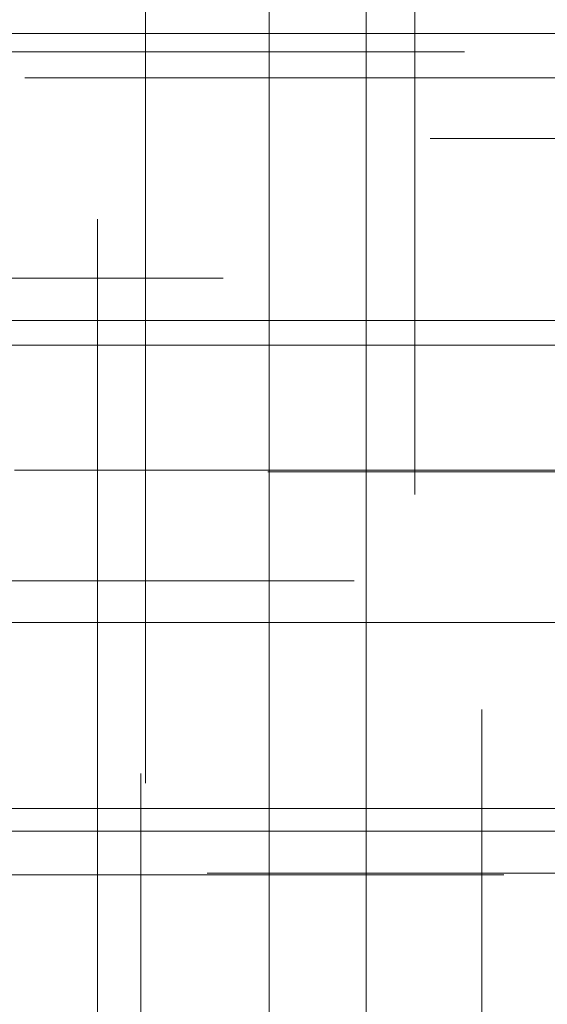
# Model space of a CAD drawing. Header units: millimetres. Extents: x -50 to 901, y -50 to 714.
# Tile 15 of 186: x -25.29 to -22.09, y -16.14 to -10.16. Entities that reach past the tile are written whole.
import ezdxf

# ---------------------------------------------------------------- set-up
doc = ezdxf.new("R2010")
doc.units = ezdxf.units.MM

# ---------------------------------------------------------------- blocks, each defined once
blk = doc.blocks.new('SW_CENTERMARKSYMBOL_145')
at = {"color": 0, "linetype": 'Continuous', "lineweight": 18}
for p, q in [((0, 0), (0, -5)), ((0, -5), (0, -5.6063))]:
    blk.add_line(p, q, dxfattribs=at)
blk = doc.blocks.new('SW_CENTERMARKSYMBOL_146')
at = {"color": 0, "linetype": 'Continuous', "lineweight": 18}
for p, q in [((0, 0), (0, -5)), ((0, -5), (0, -5.6585))]:
    blk.add_line(p, q, dxfattribs=at)
blk = doc.blocks.new('SW_CENTERMARKSYMBOL_151')
at = {"color": 0, "linetype": 'Continuous', "lineweight": 18}
for p, q in [((0, 0), (5, 0)), ((5, 0), (5.6932, 0))]:
    blk.add_line(p, q, dxfattribs=at)
blk = doc.blocks.new('SW_CENTERMARKSYMBOL_237')
at = {"color": 0, "linetype": 'Continuous', "lineweight": 18}
for p, q in [((-5, 0), (-5.6063, 0)), ((0, 0), (-5, 0))]:
    blk.add_line(p, q, dxfattribs=at)
blk = doc.blocks.new('SW_CENTERMARKSYMBOL_240')
at = {"color": 0, "linetype": 'Continuous', "lineweight": 18}
for p, q in [((0, 5), (0, 5.6932)), ((0, 0), (0, 5))]:
    blk.add_line(p, q, dxfattribs=at)
blk = doc.blocks.new('SW_CENTERMARKSYMBOL_250')
at = {"color": 0, "linetype": 'Continuous', "lineweight": 18}
for p, q in [((-5, 0), (-5.5209, 0)), ((0, 0), (-5, 0))]:
    blk.add_line(p, q, dxfattribs=at)
blk = doc.blocks.new('SW_CENTERMARKSYMBOL_251')
at = {"color": 0, "linetype": 'Continuous', "lineweight": 18}
blk.add_line((0, 0), (-5, 0), dxfattribs=at)
blk = doc.blocks.new('SW_CENTERMARKSYMBOL_252')
at = {"color": 0, "linetype": 'Continuous', "lineweight": 18}
for q in [(0, 5), (-5, 0), (0, -5), (5, 0)]:
    blk.add_line((0, 0), q, dxfattribs=at)
blk = doc.blocks.new('SW_CENTERMARKSYMBOL_253')
at = {"color": 0, "linetype": 'Continuous', "lineweight": 18}
blk.add_line((0, 0), (5, 0), dxfattribs=at)
blk = doc.blocks.new('SW_CENTERMARKSYMBOL_254')
at = {"color": 0, "linetype": 'Continuous', "lineweight": 18}
blk.add_line((0, 0), (5, 0), dxfattribs=at)
blk = doc.blocks.new('SW_CENTERMARKSYMBOL_258')
at = {"color": 0, "linetype": 'Continuous', "lineweight": 18}
for p, q in [((-5, 0), (-5.6463, 0)), ((0, 0), (-5, 0))]:
    blk.add_line(p, q, dxfattribs=at)
blk = doc.blocks.new('SW_CENTERMARKSYMBOL_259')
at = {"color": 0, "linetype": 'Continuous', "lineweight": 18}
for p, q in [((-5, 0), (-5.5209, 0)), ((0, 0), (-5, 0))]:
    blk.add_line(p, q, dxfattribs=at)
blk = doc.blocks.new('SW_CENTERMARKSYMBOL_260')
at = {"color": 0, "linetype": 'Continuous', "lineweight": 18}
blk.add_line((0, 0), (-5, 0), dxfattribs=at)
blk = doc.blocks.new('SW_CENTERMARKSYMBOL_262')
at = {"color": 0, "linetype": 'Continuous', "lineweight": 18}
for p, q in [((0, 5), (0, 5.6932)), ((0, 0), (0, 5))]:
    blk.add_line(p, q, dxfattribs=at)
blk = doc.blocks.new('SW_CENTERMARKSYMBOL_263')
at = {"color": 0, "linetype": 'Continuous', "lineweight": 18}
for q in [(0, 5), (-5, 0), (0, -5), (5, 0)]:
    blk.add_line((0, 0), q, dxfattribs=at)
blk = doc.blocks.new('SW_CENTERMARKSYMBOL_264')
at = {"color": 0, "linetype": 'Continuous', "lineweight": 18}
blk.add_line((0, 0), (-5, 0), dxfattribs=at)
blk = doc.blocks.new('SW_CENTERMARKSYMBOL_338')
at = {"color": 0, "linetype": 'Continuous', "lineweight": 18}
for p, q in [((0, 5), (0, 5.5747)), ((0, 0), (0, 5))]:
    blk.add_line(p, q, dxfattribs=at)
blk = doc.blocks.new('SW_CENTERMARKSYMBOL_341')
at = {"color": 0, "linetype": 'Continuous', "lineweight": 18}
for p, q in [((0, 0), (5, 0)), ((5, 0), (5.5747, 0))]:
    blk.add_line(p, q, dxfattribs=at)
blk = doc.blocks.new('SW_CENTERMARKSYMBOL_342')
at = {"color": 0, "linetype": 'Continuous', "lineweight": 18}
for p, q in [((0, 0), (5, 0)), ((5, 0), (5.5747, 0))]:
    blk.add_line(p, q, dxfattribs=at)
blk = doc.blocks.new('SW_CENTERMARKSYMBOL_343')
at = {"color": 0, "linetype": 'Continuous', "lineweight": 18}
for p, q in [((0, 0), (5, 0)), ((5, 0), (5.5747, 0))]:
    blk.add_line(p, q, dxfattribs=at)
blk = doc.blocks.new('SW_CENTERMARKSYMBOL_708')
at = {"color": 0, "linetype": 'Continuous', "lineweight": 18}
for p, q in [((0, 0), (0, -5)), ((0, -5), (0, -5.6063))]:
    blk.add_line(p, q, dxfattribs=at)
blk = doc.blocks.new('SW_CENTERMARKSYMBOL_709')
at = {"color": 0, "linetype": 'Continuous', "lineweight": 18}
for p, q in [((0, 0), (0, -5)), ((0, -5), (0, -5.6585))]:
    blk.add_line(p, q, dxfattribs=at)
blk = doc.blocks.new('SW_CENTERMARKSYMBOL_714')
at = {"color": 0, "linetype": 'Continuous', "lineweight": 18}
for p, q in [((0, 0), (5, 0)), ((5, 0), (5.6932, 0))]:
    blk.add_line(p, q, dxfattribs=at)
blk = doc.blocks.new('SW_CENTERMARKSYMBOL_800')
at = {"color": 0, "linetype": 'Continuous', "lineweight": 18}
for p, q in [((-5, 0), (-5.6063, 0)), ((0, 0), (-5, 0))]:
    blk.add_line(p, q, dxfattribs=at)
blk = doc.blocks.new('SW_CENTERMARKSYMBOL_803')
at = {"color": 0, "linetype": 'Continuous', "lineweight": 18}
for p, q in [((0, 5), (0, 5.6932)), ((0, 0), (0, 5))]:
    blk.add_line(p, q, dxfattribs=at)
blk = doc.blocks.new('SW_CENTERMARKSYMBOL_813')
at = {"color": 0, "linetype": 'Continuous', "lineweight": 18}
for p, q in [((-5, 0), (-5.5209, 0)), ((0, 0), (-5, 0))]:
    blk.add_line(p, q, dxfattribs=at)
blk = doc.blocks.new('SW_CENTERMARKSYMBOL_814')
at = {"color": 0, "linetype": 'Continuous', "lineweight": 18}
blk.add_line((0, 0), (-5, 0), dxfattribs=at)
blk = doc.blocks.new('SW_CENTERMARKSYMBOL_815')
at = {"color": 0, "linetype": 'Continuous', "lineweight": 18}
for q in [(0, 5), (-5, 0), (0, -5), (5, 0)]:
    blk.add_line((0, 0), q, dxfattribs=at)
blk = doc.blocks.new('SW_CENTERMARKSYMBOL_816')
at = {"color": 0, "linetype": 'Continuous', "lineweight": 18}
blk.add_line((0, 0), (5, 0), dxfattribs=at)
blk = doc.blocks.new('SW_CENTERMARKSYMBOL_817')
at = {"color": 0, "linetype": 'Continuous', "lineweight": 18}
blk.add_line((0, 0), (5, 0), dxfattribs=at)
blk = doc.blocks.new('SW_CENTERMARKSYMBOL_821')
at = {"color": 0, "linetype": 'Continuous', "lineweight": 18}
for p, q in [((-5, 0), (-5.6463, 0)), ((0, 0), (-5, 0))]:
    blk.add_line(p, q, dxfattribs=at)
blk = doc.blocks.new('SW_CENTERMARKSYMBOL_822')
at = {"color": 0, "linetype": 'Continuous', "lineweight": 18}
for p, q in [((-5, 0), (-5.5209, 0)), ((0, 0), (-5, 0))]:
    blk.add_line(p, q, dxfattribs=at)
blk = doc.blocks.new('SW_CENTERMARKSYMBOL_823')
at = {"color": 0, "linetype": 'Continuous', "lineweight": 18}
blk.add_line((0, 0), (-5, 0), dxfattribs=at)
blk = doc.blocks.new('SW_CENTERMARKSYMBOL_825')
at = {"color": 0, "linetype": 'Continuous', "lineweight": 18}
for p, q in [((0, 5), (0, 5.6932)), ((0, 0), (0, 5))]:
    blk.add_line(p, q, dxfattribs=at)
blk = doc.blocks.new('SW_CENTERMARKSYMBOL_826')
at = {"color": 0, "linetype": 'Continuous', "lineweight": 18}
for q in [(0, 5), (-5, 0), (0, -5), (5, 0)]:
    blk.add_line((0, 0), q, dxfattribs=at)
blk = doc.blocks.new('SW_CENTERMARKSYMBOL_827')
at = {"color": 0, "linetype": 'Continuous', "lineweight": 18}
blk.add_line((0, 0), (-5, 0), dxfattribs=at)
blk = doc.blocks.new('SW_CENTERMARKSYMBOL_901')
at = {"color": 0, "linetype": 'Continuous', "lineweight": 18}
for p, q in [((0, 5), (0, 5.5747)), ((0, 0), (0, 5))]:
    blk.add_line(p, q, dxfattribs=at)
blk = doc.blocks.new('SW_CENTERMARKSYMBOL_904')
at = {"color": 0, "linetype": 'Continuous', "lineweight": 18}
for p, q in [((0, 0), (5, 0)), ((5, 0), (5.5747, 0))]:
    blk.add_line(p, q, dxfattribs=at)
blk = doc.blocks.new('SW_CENTERMARKSYMBOL_905')
at = {"color": 0, "linetype": 'Continuous', "lineweight": 18}
for p, q in [((0, 0), (5, 0)), ((5, 0), (5.5747, 0))]:
    blk.add_line(p, q, dxfattribs=at)
blk = doc.blocks.new('SW_CENTERMARKSYMBOL_906')
at = {"color": 0, "linetype": 'Continuous', "lineweight": 18}
for p, q in [((0, 0), (5, 0)), ((5, 0), (5.5747, 0))]:
    blk.add_line(p, q, dxfattribs=at)
blk = doc.blocks.new('SW_CENTERMARKSYMBOL_1271')
at = {"color": 0, "linetype": 'Continuous', "lineweight": 18}
for p, q in [((0, 0), (0, -5)), ((0, -5), (0, -5.6063))]:
    blk.add_line(p, q, dxfattribs=at)
blk = doc.blocks.new('SW_CENTERMARKSYMBOL_1272')
at = {"color": 0, "linetype": 'Continuous', "lineweight": 18}
for p, q in [((0, 0), (0, -5)), ((0, -5), (0, -5.6585))]:
    blk.add_line(p, q, dxfattribs=at)
blk = doc.blocks.new('SW_CENTERMARKSYMBOL_1277')
at = {"color": 0, "linetype": 'Continuous', "lineweight": 18}
for p, q in [((0, 0), (5, 0)), ((5, 0), (5.6932, 0))]:
    blk.add_line(p, q, dxfattribs=at)
blk = doc.blocks.new('SW_CENTERMARKSYMBOL_1363')
at = {"color": 0, "linetype": 'Continuous', "lineweight": 18}
for p, q in [((-5, 0), (-5.6063, 0)), ((0, 0), (-5, 0))]:
    blk.add_line(p, q, dxfattribs=at)
blk = doc.blocks.new('SW_CENTERMARKSYMBOL_1366')
at = {"color": 0, "linetype": 'Continuous', "lineweight": 18}
for p, q in [((0, 5), (0, 5.6932)), ((0, 0), (0, 5))]:
    blk.add_line(p, q, dxfattribs=at)
blk = doc.blocks.new('SW_CENTERMARKSYMBOL_1376')
at = {"color": 0, "linetype": 'Continuous', "lineweight": 18}
for p, q in [((-5, 0), (-5.5209, 0)), ((0, 0), (-5, 0))]:
    blk.add_line(p, q, dxfattribs=at)
blk = doc.blocks.new('SW_CENTERMARKSYMBOL_1377')
at = {"color": 0, "linetype": 'Continuous', "lineweight": 18}
blk.add_line((0, 0), (-5, 0), dxfattribs=at)
blk = doc.blocks.new('SW_CENTERMARKSYMBOL_1378')
at = {"color": 0, "linetype": 'Continuous', "lineweight": 18}
for q in [(0, 5), (-5, 0), (0, -5), (5, 0)]:
    blk.add_line((0, 0), q, dxfattribs=at)
blk = doc.blocks.new('SW_CENTERMARKSYMBOL_1379')
at = {"color": 0, "linetype": 'Continuous', "lineweight": 18}
blk.add_line((0, 0), (5, 0), dxfattribs=at)
blk = doc.blocks.new('SW_CENTERMARKSYMBOL_1380')
at = {"color": 0, "linetype": 'Continuous', "lineweight": 18}
blk.add_line((0, 0), (5, 0), dxfattribs=at)
blk = doc.blocks.new('SW_CENTERMARKSYMBOL_1384')
at = {"color": 0, "linetype": 'Continuous', "lineweight": 18}
for p, q in [((-5, 0), (-5.6463, 0)), ((0, 0), (-5, 0))]:
    blk.add_line(p, q, dxfattribs=at)
blk = doc.blocks.new('SW_CENTERMARKSYMBOL_1385')
at = {"color": 0, "linetype": 'Continuous', "lineweight": 18}
for p, q in [((-5, 0), (-5.5209, 0)), ((0, 0), (-5, 0))]:
    blk.add_line(p, q, dxfattribs=at)
blk = doc.blocks.new('SW_CENTERMARKSYMBOL_1386')
at = {"color": 0, "linetype": 'Continuous', "lineweight": 18}
blk.add_line((0, 0), (-5, 0), dxfattribs=at)
blk = doc.blocks.new('SW_CENTERMARKSYMBOL_1388')
at = {"color": 0, "linetype": 'Continuous', "lineweight": 18}
for p, q in [((0, 5), (0, 5.6932)), ((0, 0), (0, 5))]:
    blk.add_line(p, q, dxfattribs=at)
blk = doc.blocks.new('SW_CENTERMARKSYMBOL_1389')
at = {"color": 0, "linetype": 'Continuous', "lineweight": 18}
for q in [(0, 5), (-5, 0), (0, -5), (5, 0)]:
    blk.add_line((0, 0), q, dxfattribs=at)
blk = doc.blocks.new('SW_CENTERMARKSYMBOL_1390')
at = {"color": 0, "linetype": 'Continuous', "lineweight": 18}
blk.add_line((0, 0), (-5, 0), dxfattribs=at)
blk = doc.blocks.new('SW_CENTERMARKSYMBOL_1464')
at = {"color": 0, "linetype": 'Continuous', "lineweight": 18}
for p, q in [((0, 5), (0, 5.5747)), ((0, 0), (0, 5))]:
    blk.add_line(p, q, dxfattribs=at)
blk = doc.blocks.new('SW_CENTERMARKSYMBOL_1467')
at = {"color": 0, "linetype": 'Continuous', "lineweight": 18}
for p, q in [((0, 0), (5, 0)), ((5, 0), (5.5747, 0))]:
    blk.add_line(p, q, dxfattribs=at)
blk = doc.blocks.new('SW_CENTERMARKSYMBOL_1468')
at = {"color": 0, "linetype": 'Continuous', "lineweight": 18}
for p, q in [((0, 0), (5, 0)), ((5, 0), (5.5747, 0))]:
    blk.add_line(p, q, dxfattribs=at)
blk = doc.blocks.new('SW_CENTERMARKSYMBOL_1469')
at = {"color": 0, "linetype": 'Continuous', "lineweight": 18}
for p, q in [((0, 0), (5, 0)), ((5, 0), (5.5747, 0))]:
    blk.add_line(p, q, dxfattribs=at)
blk = doc.blocks.new('SW_CENTERMARKSYMBOL_1834')
at = {"color": 0, "linetype": 'Continuous', "lineweight": 18}
for p, q in [((0, 0), (0, -5)), ((0, -5), (0, -5.6063))]:
    blk.add_line(p, q, dxfattribs=at)
blk = doc.blocks.new('SW_CENTERMARKSYMBOL_1835')
at = {"color": 0, "linetype": 'Continuous', "lineweight": 18}
for p, q in [((0, 0), (0, -5)), ((0, -5), (0, -5.6585))]:
    blk.add_line(p, q, dxfattribs=at)
blk = doc.blocks.new('SW_CENTERMARKSYMBOL_1840')
at = {"color": 0, "linetype": 'Continuous', "lineweight": 18}
for p, q in [((0, 0), (5, 0)), ((5, 0), (5.6932, 0))]:
    blk.add_line(p, q, dxfattribs=at)
blk = doc.blocks.new('SW_CENTERMARKSYMBOL_1926')
at = {"color": 0, "linetype": 'Continuous', "lineweight": 18}
for p, q in [((-5, 0), (-5.6063, 0)), ((0, 0), (-5, 0))]:
    blk.add_line(p, q, dxfattribs=at)
blk = doc.blocks.new('SW_CENTERMARKSYMBOL_1929')
at = {"color": 0, "linetype": 'Continuous', "lineweight": 18}
for p, q in [((0, 5), (0, 5.6932)), ((0, 0), (0, 5))]:
    blk.add_line(p, q, dxfattribs=at)
blk = doc.blocks.new('SW_CENTERMARKSYMBOL_1939')
at = {"color": 0, "linetype": 'Continuous', "lineweight": 18}
for p, q in [((-5, 0), (-5.5209, 0)), ((0, 0), (-5, 0))]:
    blk.add_line(p, q, dxfattribs=at)
blk = doc.blocks.new('SW_CENTERMARKSYMBOL_1940')
at = {"color": 0, "linetype": 'Continuous', "lineweight": 18}
blk.add_line((0, 0), (-5, 0), dxfattribs=at)
blk = doc.blocks.new('SW_CENTERMARKSYMBOL_1941')
at = {"color": 0, "linetype": 'Continuous', "lineweight": 18}
for q in [(0, 5), (-5, 0), (0, -5), (5, 0)]:
    blk.add_line((0, 0), q, dxfattribs=at)
blk = doc.blocks.new('SW_CENTERMARKSYMBOL_1942')
at = {"color": 0, "linetype": 'Continuous', "lineweight": 18}
blk.add_line((0, 0), (5, 0), dxfattribs=at)
blk = doc.blocks.new('SW_CENTERMARKSYMBOL_1943')
at = {"color": 0, "linetype": 'Continuous', "lineweight": 18}
blk.add_line((0, 0), (5, 0), dxfattribs=at)
blk = doc.blocks.new('SW_CENTERMARKSYMBOL_1947')
at = {"color": 0, "linetype": 'Continuous', "lineweight": 18}
for p, q in [((-5, 0), (-5.6463, 0)), ((0, 0), (-5, 0))]:
    blk.add_line(p, q, dxfattribs=at)
blk = doc.blocks.new('SW_CENTERMARKSYMBOL_1948')
at = {"color": 0, "linetype": 'Continuous', "lineweight": 18}
for p, q in [((-5, 0), (-5.5209, 0)), ((0, 0), (-5, 0))]:
    blk.add_line(p, q, dxfattribs=at)
blk = doc.blocks.new('SW_CENTERMARKSYMBOL_1949')
at = {"color": 0, "linetype": 'Continuous', "lineweight": 18}
blk.add_line((0, 0), (-5, 0), dxfattribs=at)
blk = doc.blocks.new('SW_CENTERMARKSYMBOL_1951')
at = {"color": 0, "linetype": 'Continuous', "lineweight": 18}
for p, q in [((0, 5), (0, 5.6932)), ((0, 0), (0, 5))]:
    blk.add_line(p, q, dxfattribs=at)
blk = doc.blocks.new('SW_CENTERMARKSYMBOL_1952')
at = {"color": 0, "linetype": 'Continuous', "lineweight": 18}
for q in [(0, 5), (-5, 0), (0, -5), (5, 0)]:
    blk.add_line((0, 0), q, dxfattribs=at)
blk = doc.blocks.new('SW_CENTERMARKSYMBOL_1953')
at = {"color": 0, "linetype": 'Continuous', "lineweight": 18}
blk.add_line((0, 0), (-5, 0), dxfattribs=at)
blk = doc.blocks.new('SW_CENTERMARKSYMBOL_2027')
at = {"color": 0, "linetype": 'Continuous', "lineweight": 18}
for p, q in [((0, 5), (0, 5.5747)), ((0, 0), (0, 5))]:
    blk.add_line(p, q, dxfattribs=at)
blk = doc.blocks.new('SW_CENTERMARKSYMBOL_2030')
at = {"color": 0, "linetype": 'Continuous', "lineweight": 18}
for p, q in [((0, 0), (5, 0)), ((5, 0), (5.5747, 0))]:
    blk.add_line(p, q, dxfattribs=at)
blk = doc.blocks.new('SW_CENTERMARKSYMBOL_2031')
at = {"color": 0, "linetype": 'Continuous', "lineweight": 18}
for p, q in [((0, 0), (5, 0)), ((5, 0), (5.5747, 0))]:
    blk.add_line(p, q, dxfattribs=at)
blk = doc.blocks.new('SW_CENTERMARKSYMBOL_2032')
at = {"color": 0, "linetype": 'Continuous', "lineweight": 18}
for p, q in [((0, 0), (5, 0)), ((5, 0), (5.5747, 0))]:
    blk.add_line(p, q, dxfattribs=at)
blk = doc.blocks.new('SW_CENTERMARKSYMBOL_2397')
at = {"color": 0, "linetype": 'Continuous', "lineweight": 18}
for p, q in [((0, 0), (0, -5)), ((0, -5), (0, -5.6063))]:
    blk.add_line(p, q, dxfattribs=at)
blk = doc.blocks.new('SW_CENTERMARKSYMBOL_2398')
at = {"color": 0, "linetype": 'Continuous', "lineweight": 18}
for p, q in [((0, 0), (0, -5)), ((0, -5), (0, -5.6585))]:
    blk.add_line(p, q, dxfattribs=at)
blk = doc.blocks.new('SW_CENTERMARKSYMBOL_2403')
at = {"color": 0, "linetype": 'Continuous', "lineweight": 18}
for p, q in [((0, 0), (5, 0)), ((5, 0), (5.6932, 0))]:
    blk.add_line(p, q, dxfattribs=at)
blk = doc.blocks.new('SW_CENTERMARKSYMBOL_2489')
at = {"color": 0, "linetype": 'Continuous', "lineweight": 18}
for p, q in [((-5, 0), (-5.6063, 0)), ((0, 0), (-5, 0))]:
    blk.add_line(p, q, dxfattribs=at)
blk = doc.blocks.new('SW_CENTERMARKSYMBOL_2492')
at = {"color": 0, "linetype": 'Continuous', "lineweight": 18}
for p, q in [((0, 5), (0, 5.6932)), ((0, 0), (0, 5))]:
    blk.add_line(p, q, dxfattribs=at)
blk = doc.blocks.new('SW_CENTERMARKSYMBOL_2502')
at = {"color": 0, "linetype": 'Continuous', "lineweight": 18}
for p, q in [((-5, 0), (-5.5209, 0)), ((0, 0), (-5, 0))]:
    blk.add_line(p, q, dxfattribs=at)
blk = doc.blocks.new('SW_CENTERMARKSYMBOL_2503')
at = {"color": 0, "linetype": 'Continuous', "lineweight": 18}
blk.add_line((0, 0), (-5, 0), dxfattribs=at)
blk = doc.blocks.new('SW_CENTERMARKSYMBOL_2504')
at = {"color": 0, "linetype": 'Continuous', "lineweight": 18}
for q in [(0, 5), (-5, 0), (0, -5), (5, 0)]:
    blk.add_line((0, 0), q, dxfattribs=at)
blk = doc.blocks.new('SW_CENTERMARKSYMBOL_2505')
at = {"color": 0, "linetype": 'Continuous', "lineweight": 18}
blk.add_line((0, 0), (5, 0), dxfattribs=at)
blk = doc.blocks.new('SW_CENTERMARKSYMBOL_2506')
at = {"color": 0, "linetype": 'Continuous', "lineweight": 18}
blk.add_line((0, 0), (5, 0), dxfattribs=at)
blk = doc.blocks.new('SW_CENTERMARKSYMBOL_2510')
at = {"color": 0, "linetype": 'Continuous', "lineweight": 18}
for p, q in [((-5, 0), (-5.6463, 0)), ((0, 0), (-5, 0))]:
    blk.add_line(p, q, dxfattribs=at)
blk = doc.blocks.new('SW_CENTERMARKSYMBOL_2511')
at = {"color": 0, "linetype": 'Continuous', "lineweight": 18}
for p, q in [((-5, 0), (-5.5209, 0)), ((0, 0), (-5, 0))]:
    blk.add_line(p, q, dxfattribs=at)
blk = doc.blocks.new('SW_CENTERMARKSYMBOL_2512')
at = {"color": 0, "linetype": 'Continuous', "lineweight": 18}
blk.add_line((0, 0), (-5, 0), dxfattribs=at)
blk = doc.blocks.new('SW_CENTERMARKSYMBOL_2514')
at = {"color": 0, "linetype": 'Continuous', "lineweight": 18}
for p, q in [((0, 5), (0, 5.6932)), ((0, 0), (0, 5))]:
    blk.add_line(p, q, dxfattribs=at)
blk = doc.blocks.new('SW_CENTERMARKSYMBOL_2515')
at = {"color": 0, "linetype": 'Continuous', "lineweight": 18}
for q in [(0, 5), (-5, 0), (0, -5), (5, 0)]:
    blk.add_line((0, 0), q, dxfattribs=at)
blk = doc.blocks.new('SW_CENTERMARKSYMBOL_2516')
at = {"color": 0, "linetype": 'Continuous', "lineweight": 18}
blk.add_line((0, 0), (-5, 0), dxfattribs=at)
blk = doc.blocks.new('SW_CENTERMARKSYMBOL_2590')
at = {"color": 0, "linetype": 'Continuous', "lineweight": 18}
for p, q in [((0, 5), (0, 5.5747)), ((0, 0), (0, 5))]:
    blk.add_line(p, q, dxfattribs=at)
blk = doc.blocks.new('SW_CENTERMARKSYMBOL_2593')
at = {"color": 0, "linetype": 'Continuous', "lineweight": 18}
for p, q in [((0, 0), (5, 0)), ((5, 0), (5.5747, 0))]:
    blk.add_line(p, q, dxfattribs=at)
blk = doc.blocks.new('SW_CENTERMARKSYMBOL_2594')
at = {"color": 0, "linetype": 'Continuous', "lineweight": 18}
for p, q in [((0, 0), (5, 0)), ((5, 0), (5.5747, 0))]:
    blk.add_line(p, q, dxfattribs=at)
blk = doc.blocks.new('SW_CENTERMARKSYMBOL_2595')
at = {"color": 0, "linetype": 'Continuous', "lineweight": 18}
for p, q in [((0, 0), (5, 0)), ((5, 0), (5.5747, 0))]:
    blk.add_line(p, q, dxfattribs=at)

msp = doc.modelspace()

# ---------------------------------------------------------------- linework, layer by layer
at = {"color": 7, "linetype": 'Continuous', "lineweight": 25}
for radius in [45, 45, 45, 45, 45, 43.8964, 43.8964, 43.8964, 43.8964, 43.8964, 43.6219, 43.6219, 43.6219, 43.6219, 43.6219, 42.2814, 42.2814, 42.2814, 42.2814, 42.2814, 35.2814, 35.2814, 35.2814, 35.2814, 35.2814, 33.2814, 33.2814, 33.2814, 33.2814, 33.2814]:
    msp.add_circle((0, 0), radius, dxfattribs=at)
msp.add_arc((0, 0), 50, 184.01152, 265.98848, dxfattribs=at)
msp.add_arc((0, 0), 50, 184.01152, 265.98848, dxfattribs=at)
msp.add_arc((0, 0), 50, 184.01152, 265.98848, dxfattribs=at)
msp.add_arc((0, 0), 50, 184.01152, 265.98848, dxfattribs=at)
msp.add_arc((0, 0), 50, 184.01152, 265.98848, dxfattribs=at)

# ---------------------------------------------------------------- block references
at = {"color": 7, "linetype": 'Continuous', "lineweight": 18}
for name, p in [('SW_CENTERMARKSYMBOL_145', (-22.8896, -7.4373)), ('SW_CENTERMARKSYMBOL_708', (-22.8896, -7.4373)), ('SW_CENTERMARKSYMBOL_1271', (-22.8896, -7.4373)), ('SW_CENTERMARKSYMBOL_1834', (-22.8896, -7.4373)), ('SW_CENTERMARKSYMBOL_2397', (-22.8896, -7.4373)), ('SW_CENTERMARKSYMBOL_146', (-24.524, -9.137)), ('SW_CENTERMARKSYMBOL_709', (-24.524, -9.137)), ('SW_CENTERMARKSYMBOL_1272', (-24.524, -9.137)), ('SW_CENTERMARKSYMBOL_1835', (-24.524, -9.137)), ('SW_CENTERMARKSYMBOL_2398', (-24.524, -9.137)), ('SW_CENTERMARKSYMBOL_251', (-21.777, -10.2475)), ('SW_CENTERMARKSYMBOL_814', (-21.777, -10.2475)), ('SW_CENTERMARKSYMBOL_1377', (-21.777, -10.2475)), ('SW_CENTERMARKSYMBOL_1940', (-21.777, -10.2475)), ('SW_CENTERMARKSYMBOL_2503', (-21.777, -10.2475)), ('SW_CENTERMARKSYMBOL_151', (-28.2818, -10.358)), ('SW_CENTERMARKSYMBOL_714', (-28.2818, -10.358)), ('SW_CENTERMARKSYMBOL_1277', (-28.2818, -10.358)), ('SW_CENTERMARKSYMBOL_1840', (-28.2818, -10.358)), ('SW_CENTERMARKSYMBOL_2403', (-28.2818, -10.358)), ('SW_CENTERMARKSYMBOL_250', (-19.7357, -10.5153)), ('SW_CENTERMARKSYMBOL_813', (-19.7357, -10.5153)), ('SW_CENTERMARKSYMBOL_1376', (-19.7357, -10.5153)), ('SW_CENTERMARKSYMBOL_1939', (-19.7357, -10.5153)), ('SW_CENTERMARKSYMBOL_2502', (-19.7357, -10.5153)), ('SW_CENTERMARKSYMBOL_258', (-17.1501, -10.8838)), ('SW_CENTERMARKSYMBOL_821', (-17.1501, -10.8838)), ('SW_CENTERMARKSYMBOL_1384', (-17.1501, -10.8838)), ('SW_CENTERMARKSYMBOL_1947', (-17.1501, -10.8838)), ('SW_CENTERMARKSYMBOL_2510', (-17.1501, -10.8838)), ('SW_CENTERMARKSYMBOL_343', (-29.6282, -11.7306)), ('SW_CENTERMARKSYMBOL_906', (-29.6282, -11.7306)), ('SW_CENTERMARKSYMBOL_1469', (-29.6282, -11.7306)), ('SW_CENTERMARKSYMBOL_2032', (-29.6282, -11.7306)), ('SW_CENTERMARKSYMBOL_2595', (-29.6282, -11.7306)), ('SW_CENTERMARKSYMBOL_253', (-25.4776, -11.9888)), ('SW_CENTERMARKSYMBOL_816', (-25.4776, -11.9888)), ('SW_CENTERMARKSYMBOL_1379', (-25.4776, -11.9888)), ('SW_CENTERMARKSYMBOL_1942', (-25.4776, -11.9888)), ('SW_CENTERMARKSYMBOL_2505', (-25.4776, -11.9888)), ('SW_CENTERMARKSYMBOL_252', (-23.1854, -12.1386)), ('SW_CENTERMARKSYMBOL_815', (-23.1854, -12.1386)), ('SW_CENTERMARKSYMBOL_1378', (-23.1854, -12.1386)), ('SW_CENTERMARKSYMBOL_1941', (-23.1854, -12.1386)), ('SW_CENTERMARKSYMBOL_2504', (-23.1854, -12.1386)), ('SW_CENTERMARKSYMBOL_260', (-20.3209, -12.8961)), ('SW_CENTERMARKSYMBOL_823', (-20.3209, -12.8961)), ('SW_CENTERMARKSYMBOL_1386', (-20.3209, -12.8961)), ('SW_CENTERMARKSYMBOL_1949', (-20.3209, -12.8961)), ('SW_CENTERMARKSYMBOL_2512', (-20.3209, -12.8961)), ('SW_CENTERMARKSYMBOL_259', (-18.2622, -12.9059)), ('SW_CENTERMARKSYMBOL_822', (-18.2622, -12.9059)), ('SW_CENTERMARKSYMBOL_1385', (-18.2622, -12.9059)), ('SW_CENTERMARKSYMBOL_1948', (-18.2622, -12.9059)), ('SW_CENTERMARKSYMBOL_2511', (-18.2622, -12.9059)), ('SW_CENTERMARKSYMBOL_342', (-28.8332, -13.5679)), ('SW_CENTERMARKSYMBOL_905', (-28.8332, -13.5679)), ('SW_CENTERMARKSYMBOL_1468', (-28.8332, -13.5679)), ('SW_CENTERMARKSYMBOL_2031', (-28.8332, -13.5679)), ('SW_CENTERMARKSYMBOL_2594', (-28.8332, -13.5679)), ('SW_CENTERMARKSYMBOL_254', (-26.7606, -13.8209)), ('SW_CENTERMARKSYMBOL_817', (-26.7606, -13.8209)), ('SW_CENTERMARKSYMBOL_1380', (-26.7606, -13.8209)), ('SW_CENTERMARKSYMBOL_1943', (-26.7606, -13.8209)), ('SW_CENTERMARKSYMBOL_2506', (-26.7606, -13.8209)), ('SW_CENTERMARKSYMBOL_264', (-21.4812, -14.9488)), ('SW_CENTERMARKSYMBOL_827', (-21.4812, -14.9488)), ('SW_CENTERMARKSYMBOL_1390', (-21.4812, -14.9488)), ('SW_CENTERMARKSYMBOL_1953', (-21.4812, -14.9488)), ('SW_CENTERMARKSYMBOL_2516', (-21.4812, -14.9488)), ('SW_CENTERMARKSYMBOL_263', (-23.7741, -15.0875)), ('SW_CENTERMARKSYMBOL_826', (-23.7741, -15.0875)), ('SW_CENTERMARKSYMBOL_1389', (-23.7741, -15.0875)), ('SW_CENTERMARKSYMBOL_1952', (-23.7741, -15.0875)), ('SW_CENTERMARKSYMBOL_2515', (-23.7741, -15.0875)), ('SW_CENTERMARKSYMBOL_237', (-18.5444, -15.3413)), ('SW_CENTERMARKSYMBOL_800', (-18.5444, -15.3413)), ('SW_CENTERMARKSYMBOL_1363', (-18.5444, -15.3413)), ('SW_CENTERMARKSYMBOL_1926', (-18.5444, -15.3413)), ('SW_CENTERMARKSYMBOL_2489', (-18.5444, -15.3413)), ('SW_CENTERMARKSYMBOL_341', (-27.9244, -15.3515)), ('SW_CENTERMARKSYMBOL_904', (-27.9244, -15.3515)), ('SW_CENTERMARKSYMBOL_1467', (-27.9244, -15.3515)), ('SW_CENTERMARKSYMBOL_2030', (-27.9244, -15.3515)), ('SW_CENTERMARKSYMBOL_2593', (-27.9244, -15.3515)), ('SW_CENTERMARKSYMBOL_262', (-24.8173, -17.0659)), ('SW_CENTERMARKSYMBOL_825', (-24.8173, -17.0659)), ('SW_CENTERMARKSYMBOL_1388', (-24.8173, -17.0659)), ('SW_CENTERMARKSYMBOL_1951', (-24.8173, -17.0659)), ('SW_CENTERMARKSYMBOL_2514', (-24.8173, -17.0659)), ('SW_CENTERMARKSYMBOL_240', (-22.4827, -20.0418)), ('SW_CENTERMARKSYMBOL_803', (-22.4827, -20.0418)), ('SW_CENTERMARKSYMBOL_1366', (-22.4827, -20.0418)), ('SW_CENTERMARKSYMBOL_1929', (-22.4827, -20.0418)), ('SW_CENTERMARKSYMBOL_2492', (-22.4827, -20.0418)), ('SW_CENTERMARKSYMBOL_338', (-24.5532, -20.3121)), ('SW_CENTERMARKSYMBOL_901', (-24.5532, -20.3121)), ('SW_CENTERMARKSYMBOL_1464', (-24.5532, -20.3121)), ('SW_CENTERMARKSYMBOL_2027', (-24.5532, -20.3121)), ('SW_CENTERMARKSYMBOL_2590', (-24.5532, -20.3121))]:
    msp.add_blockref(name, p, dxfattribs=at)

doc.saveas('drawing.dxf')
